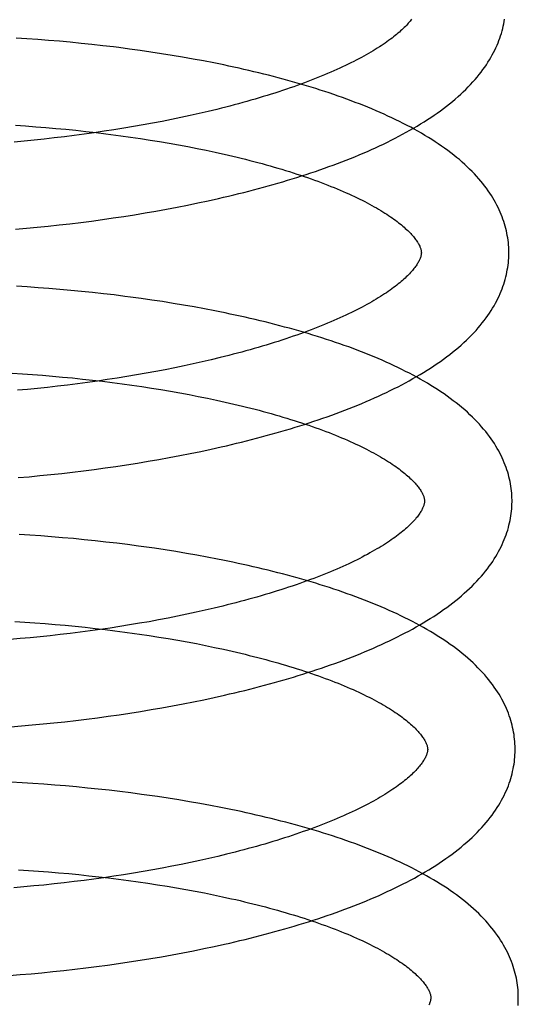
# Model space of a CAD drawing. Header units: inches. Extents: x 0 to 212, y 0 to 138.
# Tile 25 of 100: x 31.604 to 31.718, y 53.201 to 53.426. Entities that reach past the tile are written whole.
import ezdxf

# ---------------------------------------------------------------- set-up
doc = ezdxf.new("R2010")
doc.units = ezdxf.units.IN
doc.header["$LTSCALE"] = 11.6875
doc.header["$MEASUREMENT"] = 0
doc.linetypes.add('HIDDEN', pattern=[0.2, 0.1, -0.1])
doc.layers.add('DEFAULT_2', color=8, linetype='HIDDEN')

msp = doc.modelspace()

# ---------------------------------------------------------------- linework, layer by layer
at = {"layer": 'DEFAULT_2', "color": 8, "linetype": 'HIDDEN'}
for p, q in [((31.60596, 53.42138), (31.60349, 53.42154)), ((31.60843, 53.42121), (31.60596, 53.42138)), ((31.61091, 53.42102), (31.60843, 53.42121)), ((31.61339, 53.42081), (31.61091, 53.42102)), ((31.61586, 53.42058), (31.61339, 53.42081)), ((31.61834, 53.42034), (31.61586, 53.42058)), ((31.62081, 53.42008), (31.61834, 53.42034)), ((31.62328, 53.4198), (31.62081, 53.42008)), ((31.62943, 53.41904), (31.62698, 53.41936)), ((31.63188, 53.4187), (31.62943, 53.41904)), ((31.63431, 53.41835), (31.63188, 53.4187)), ((31.63674, 53.41798), (31.63431, 53.41835)), ((31.63915, 53.41759), (31.63674, 53.41798)), ((31.64155, 53.41718), (31.63915, 53.41759)), ((31.64393, 53.41676), (31.64155, 53.41718)), ((31.6463, 53.41632), (31.64393, 53.41676)), ((31.64325, 53.40382), (31.64115, 53.40337)), ((31.64533, 53.40429), (31.64325, 53.40382)), ((31.64738, 53.40476), (31.64533, 53.40429)), ((31.6494, 53.40525), (31.64738, 53.40476)), ((31.60335, 53.4016), (31.60565, 53.40145)), ((31.60565, 53.40145), (31.60796, 53.40128)), ((31.63251, 53.40168), (31.6303, 53.40129)), ((31.6347, 53.40208), (31.63251, 53.40168)), ((31.63687, 53.4025), (31.6347, 53.40208)), ((31.63902, 53.40293), (31.63687, 53.4025)), ((31.64115, 53.40337), (31.63902, 53.40293)), ((31.60796, 53.40128), (31.61026, 53.40109)), ((31.61026, 53.40109), (31.61257, 53.40089)), ((31.61257, 53.40089), (31.61487, 53.40068)), ((31.61679, 53.39927), (31.61451, 53.39899)), ((31.61487, 53.40068), (31.61717, 53.40045)), ((31.61907, 53.39957), (31.61679, 53.39927)), ((31.61717, 53.40045), (31.61946, 53.4002)), ((31.62134, 53.39989), (31.61907, 53.39957)), ((31.61946, 53.4002), (31.62175, 53.39994)), ((31.6236, 53.40022), (31.62134, 53.39989)), ((31.62585, 53.40056), (31.6236, 53.40022)), ((31.62516, 53.39952), (31.62741, 53.39922)), ((31.62808, 53.40092), (31.62585, 53.40056)), ((31.62741, 53.39922), (31.62966, 53.3989)), ((31.6303, 53.40129), (31.62808, 53.40092)), ((31.60535, 53.39799), (31.60306, 53.39778)), ((31.60764, 53.39822), (31.60535, 53.39799)), ((31.60993, 53.39846), (31.60764, 53.39822)), ((31.61222, 53.39872), (31.60993, 53.39846)), ((31.61451, 53.39899), (31.61222, 53.39872)), ((31.62966, 53.3989), (31.63189, 53.39858)), ((31.63189, 53.39858), (31.6341, 53.39823)), ((31.6341, 53.39823), (31.6363, 53.39788)), ((31.6363, 53.39788), (31.63847, 53.39751)), ((31.63847, 53.39751), (31.64063, 53.39712)), ((31.64063, 53.39712), (31.64276, 53.39672)), ((31.64276, 53.39672), (31.64486, 53.39631)), ((31.64486, 53.39631), (31.64694, 53.39589)), ((31.64268, 53.38335), (31.64505, 53.38384)), ((31.64505, 53.38384), (31.64741, 53.38435)), ((31.64741, 53.38435), (31.64975, 53.38487)), ((31.62813, 53.38077), (31.63058, 53.38115)), ((31.63058, 53.38115), (31.63302, 53.38156)), ((31.63302, 53.38156), (31.63546, 53.38198)), ((31.63546, 53.38198), (31.63788, 53.38242)), ((31.63788, 53.38242), (31.64028, 53.38288)), ((31.64028, 53.38288), (31.64268, 53.38335)), ((31.61329, 53.3788), (31.61577, 53.37908)), ((31.61577, 53.37908), (31.61825, 53.37939)), ((31.61825, 53.37939), (31.62073, 53.37971)), ((31.62073, 53.37971), (31.6232, 53.38004)), ((31.6232, 53.38004), (31.62567, 53.3804)), ((31.62567, 53.3804), (31.62813, 53.38077)), ((31.60338, 53.37783), (31.60585, 53.37805)), ((31.60585, 53.37805), (31.60833, 53.37828)), ((31.60833, 53.37828), (31.61081, 53.37853)), ((31.61081, 53.37853), (31.61329, 53.3788)), ((31.60604, 53.36464), (31.60356, 53.36479)), ((31.60852, 53.36446), (31.60604, 53.36464)), ((31.611, 53.36428), (31.60852, 53.36446)), ((31.61349, 53.36407), (31.611, 53.36428)), ((31.61598, 53.36385), (31.61349, 53.36407)), ((31.61846, 53.36361), (31.61598, 53.36385)), ((31.62095, 53.36335), (31.61846, 53.36361)), ((31.62343, 53.36308), (31.62095, 53.36335)), ((31.6259, 53.36279), (31.62343, 53.36308)), ((31.63206, 53.36199), (31.6296, 53.36232)), ((31.6345, 53.36163), (31.63206, 53.36199)), ((31.63694, 53.36127), (31.6345, 53.36163)), ((31.63936, 53.36088), (31.63694, 53.36127)), ((31.64177, 53.36048), (31.63936, 53.36088)), ((31.64417, 53.36005), (31.64177, 53.36048)), ((31.64655, 53.35962), (31.64417, 53.36005)), ((31.64605, 53.3475), (31.64397, 53.34703)), ((31.6481, 53.34797), (31.64605, 53.3475)), ((31.65013, 53.34846), (31.6481, 53.34797)), ((31.63542, 53.34529), (31.63323, 53.34489)), ((31.63759, 53.34571), (31.63542, 53.34529)), ((31.63974, 53.34613), (31.63759, 53.34571)), ((31.64187, 53.34658), (31.63974, 53.34613)), ((31.64397, 53.34703), (31.64187, 53.34658)), ((31.60262, 53.3449), (31.60491, 53.34476)), ((31.60491, 53.34476), (31.60721, 53.3446)), ((31.60721, 53.3446), (31.6095, 53.34442)), ((31.6095, 53.34442), (31.6118, 53.34423)), ((31.6118, 53.34423), (31.61409, 53.34403)), ((31.61409, 53.34403), (31.61638, 53.34381)), ((31.61638, 53.34381), (31.61867, 53.34357)), ((31.61867, 53.34357), (31.62095, 53.34332)), ((31.62206, 53.3431), (31.61979, 53.34278)), ((31.62095, 53.34332), (31.62322, 53.34306)), ((31.62432, 53.34343), (31.62206, 53.3431)), ((31.62322, 53.34306), (31.62548, 53.34278)), ((31.62657, 53.34377), (31.62432, 53.34343)), ((31.6288, 53.34413), (31.62657, 53.34377)), ((31.63103, 53.3445), (31.6288, 53.34413)), ((31.63323, 53.34489), (31.63103, 53.3445)), ((31.60607, 53.3412), (31.60378, 53.34099)), ((31.60836, 53.34143), (31.60607, 53.3412)), ((31.61065, 53.34167), (31.60836, 53.34143)), ((31.61294, 53.34192), (31.61065, 53.34167)), ((31.61523, 53.3422), (31.61294, 53.34192)), ((31.61751, 53.34248), (31.61523, 53.3422)), ((31.61979, 53.34278), (31.61751, 53.34248)), ((31.62548, 53.34278), (31.62773, 53.34248)), ((31.62773, 53.34248), (31.62997, 53.34217)), ((31.62997, 53.34217), (31.63219, 53.34185)), ((31.63219, 53.34185), (31.6344, 53.34151)), ((31.6344, 53.34151), (31.63659, 53.34116)), ((31.63659, 53.34116), (31.63876, 53.34079)), ((31.63876, 53.34079), (31.64091, 53.34041)), ((31.64091, 53.34041), (31.64303, 53.34002)), ((31.64303, 53.34002), (31.64513, 53.33961)), ((31.64513, 53.33961), (31.64721, 53.33919)), ((31.64568, 53.32703), (31.64805, 53.32754)), ((31.64805, 53.32754), (31.65039, 53.32806)), ((31.63365, 53.32475), (31.63608, 53.32517)), ((31.63608, 53.32517), (31.6385, 53.32561)), ((31.6385, 53.32561), (31.64091, 53.32607)), ((31.64091, 53.32607), (31.64331, 53.32654)), ((31.64331, 53.32654), (31.64568, 53.32703)), ((31.61886, 53.32258), (31.62134, 53.3229)), ((31.62134, 53.3229), (31.62381, 53.32324)), ((31.62381, 53.32324), (31.62628, 53.32359)), ((31.62628, 53.32359), (31.62875, 53.32396)), ((31.62875, 53.32396), (31.6312, 53.32435)), ((31.6312, 53.32435), (31.63365, 53.32475)), ((31.60398, 53.32103), (31.60645, 53.32124)), ((31.60645, 53.32124), (31.60893, 53.32148)), ((31.60893, 53.32148), (31.61141, 53.32173)), ((31.61141, 53.32173), (31.6139, 53.322)), ((31.6139, 53.322), (31.61638, 53.32228)), ((31.61638, 53.32228), (31.61886, 53.32258)), ((31.60663, 53.30785), (31.60415, 53.30801)), ((31.60911, 53.30768), (31.60663, 53.30785)), ((31.6116, 53.30749), (31.60911, 53.30768)), ((31.61409, 53.30729), (31.6116, 53.30749)), ((31.61658, 53.30707), (31.61409, 53.30729)), ((31.61907, 53.30683), (31.61658, 53.30707)), ((31.62155, 53.30657), (31.61907, 53.30683)), ((31.62403, 53.3063), (31.62155, 53.30657)), ((31.62651, 53.30601), (31.62403, 53.3063)), ((31.62898, 53.3057), (31.62651, 53.30601)), ((31.63512, 53.30486), (31.63267, 53.30521)), ((31.63756, 53.30449), (31.63512, 53.30486)), ((31.63999, 53.3041), (31.63756, 53.30449)), ((31.6424, 53.3037), (31.63999, 53.3041)), ((31.6448, 53.30328), (31.6424, 53.3037)), ((31.64718, 53.30284), (31.6448, 53.30328)), ((31.64874, 53.29116), (31.64669, 53.29068)), ((31.65076, 53.29165), (31.64874, 53.29116)), ((31.63823, 53.2889), (31.63606, 53.28848)), ((31.64038, 53.28933), (31.63823, 53.2889)), ((31.6425, 53.28977), (31.64038, 53.28933)), ((31.64461, 53.29022), (31.6425, 53.28977)), ((31.64669, 53.29068), (31.64461, 53.29022)), ((31.60322, 53.28812), (31.60551, 53.28797)), ((31.60551, 53.28797), (31.6078, 53.28781)), ((31.6078, 53.28781), (31.6101, 53.28764)), ((31.6101, 53.28764), (31.6124, 53.28745)), ((31.6124, 53.28745), (31.61469, 53.28725)), ((31.61469, 53.28725), (31.61698, 53.28703)), ((31.61698, 53.28703), (31.61927, 53.28679)), ((31.61927, 53.28679), (31.62155, 53.28654)), ((31.62496, 53.28662), (31.6227, 53.28629)), ((31.6272, 53.28697), (31.62496, 53.28662)), ((31.62944, 53.28733), (31.6272, 53.28697)), ((31.63166, 53.2877), (31.62944, 53.28733)), ((31.63387, 53.28808), (31.63166, 53.2877)), ((31.63606, 53.28848), (31.63387, 53.28808)), ((31.60671, 53.2844), (31.60442, 53.2842)), ((31.609, 53.28463), (31.60671, 53.2844)), ((31.61129, 53.28487), (31.609, 53.28463)), ((31.61358, 53.28512), (31.61129, 53.28487)), ((31.61587, 53.28539), (31.61358, 53.28512)), ((31.61815, 53.28568), (31.61587, 53.28539)), ((31.62043, 53.28598), (31.61815, 53.28568)), ((31.6227, 53.28629), (31.62043, 53.28598)), ((31.62155, 53.28654), (31.62382, 53.28628)), ((31.62382, 53.28628), (31.62608, 53.286)), ((31.62608, 53.286), (31.62833, 53.28571)), ((31.63168, 53.28524), (31.6339, 53.28491)), ((31.6339, 53.28491), (31.63609, 53.28456)), ((31.63609, 53.28456), (31.63827, 53.2842)), ((31.60442, 53.2842), (31.60214, 53.284)), ((31.63827, 53.2842), (31.64043, 53.28383)), ((31.64043, 53.28383), (31.64257, 53.28345)), ((31.64257, 53.28345), (31.64469, 53.28305)), ((31.64469, 53.28305), (31.64677, 53.28263)), ((31.64677, 53.28263), (31.64884, 53.28221)), ((31.64878, 53.27075), (31.65112, 53.27127)), ((31.63681, 53.26838), (31.63923, 53.26882)), ((31.63923, 53.26882), (31.64164, 53.26928)), ((31.64164, 53.26928), (31.64404, 53.26975)), ((31.64404, 53.26975), (31.64642, 53.27024)), ((31.64642, 53.27024), (31.64878, 53.27075)), ((31.62207, 53.26611), (31.62455, 53.26645)), ((31.62455, 53.26645), (31.62701, 53.2668)), ((31.62701, 53.2668), (31.62948, 53.26717)), ((31.62948, 53.26717), (31.63193, 53.26756)), ((31.63193, 53.26756), (31.63438, 53.26796)), ((31.63438, 53.26796), (31.63681, 53.26838)), ((31.60224, 53.26404), (31.60471, 53.26424)), ((31.60471, 53.26424), (31.60718, 53.26445)), ((31.60718, 53.26445), (31.60966, 53.26469)), ((31.60966, 53.26469), (31.61214, 53.26494)), ((31.61214, 53.26494), (31.61463, 53.26521)), ((31.61463, 53.26521), (31.61711, 53.26549)), ((31.61711, 53.26549), (31.61959, 53.26579)), ((31.61959, 53.26579), (31.62207, 53.26611)), ((31.60486, 53.25122), (31.60239, 53.25135)), ((31.60734, 53.25106), (31.60486, 53.25122)), ((31.60982, 53.25089), (31.60734, 53.25106)), ((31.61231, 53.2507), (31.60982, 53.25089)), ((31.6148, 53.2505), (31.61231, 53.2507)), ((31.61729, 53.25028), (31.6148, 53.2505)), ((31.61977, 53.25004), (31.61729, 53.25028)), ((31.62226, 53.24978), (31.61977, 53.25004)), ((31.62474, 53.24951), (31.62226, 53.24978)), ((31.62722, 53.24922), (31.62474, 53.24951)), ((31.62969, 53.24891), (31.62722, 53.24922)), ((31.63215, 53.24859), (31.62969, 53.24891)), ((31.63827, 53.2477), (31.63583, 53.24807)), ((31.6407, 53.24731), (31.63827, 53.2477)), ((31.64311, 53.24691), (31.6407, 53.24731)), ((31.64551, 53.24649), (31.64311, 53.24691)), ((31.64789, 53.24605), (31.64551, 53.24649)), ((31.6516, 53.23489), (31.64958, 53.2344)), ((31.64123, 53.23256), (31.63908, 53.23213)), ((31.64335, 53.233), (31.64123, 53.23256)), ((31.64546, 53.23346), (31.64335, 53.233)), ((31.64753, 53.23392), (31.64546, 53.23346)), ((31.64958, 53.2344), (31.64753, 53.23392)), ((31.60403, 53.23132), (31.60632, 53.23118)), ((31.60632, 53.23118), (31.60861, 53.23102)), ((31.60861, 53.23102), (31.61091, 53.23084)), ((31.61091, 53.23084), (31.61321, 53.23065)), ((31.61321, 53.23065), (31.6155, 53.23045)), ((31.6155, 53.23045), (31.61779, 53.23023)), ((31.63029, 53.23056), (31.62806, 53.2302)), ((31.63252, 53.23093), (31.63029, 53.23056)), ((31.63472, 53.23132), (31.63252, 53.23093)), ((31.63691, 53.23172), (31.63472, 53.23132)), ((31.63908, 53.23213), (31.63691, 53.23172)), ((31.61215, 53.22809), (31.60986, 53.22785)), ((31.61444, 53.22835), (31.61215, 53.22809)), ((31.61673, 53.22862), (31.61444, 53.22835)), ((31.61901, 53.22891), (31.61673, 53.22862)), ((31.61779, 53.23023), (31.62008, 53.22999)), ((31.62128, 53.22921), (31.61901, 53.22891)), ((31.62008, 53.22999), (31.62236, 53.22974)), ((31.62355, 53.22952), (31.62128, 53.22921)), ((31.62236, 53.22974), (31.62463, 53.22948)), ((31.62581, 53.22985), (31.62355, 53.22952)), ((31.62463, 53.22948), (31.62689, 53.2292)), ((31.62806, 53.2302), (31.62581, 53.22985)), ((31.62689, 53.2292), (31.62914, 53.2289)), ((31.62914, 53.2289), (31.63138, 53.22859)), ((31.63138, 53.22859), (31.63361, 53.22827)), ((31.63361, 53.22827), (31.63581, 53.22793)), ((31.60528, 53.22742), (31.603, 53.22722)), ((31.60757, 53.22763), (31.60528, 53.22742)), ((31.60986, 53.22785), (31.60757, 53.22763)), ((31.63581, 53.22793), (31.638, 53.22758)), ((31.638, 53.22758), (31.64017, 53.22721)), ((31.64017, 53.22721), (31.64232, 53.22683)), ((31.64232, 53.22683), (31.64445, 53.22644)), ((31.64445, 53.22644), (31.64655, 53.22603)), ((31.64655, 53.22603), (31.64863, 53.22561)), ((31.63917, 53.21189), (31.6416, 53.21234)), ((31.6416, 53.21234), (31.64401, 53.21281)), ((31.64401, 53.21281), (31.64641, 53.2133)), ((31.64641, 53.2133), (31.64879, 53.2138)), ((31.64879, 53.2138), (31.65115, 53.21432)), ((31.62686, 53.20988), (31.62934, 53.21025)), ((31.62934, 53.21025), (31.63181, 53.21063)), ((31.63181, 53.21063), (31.63428, 53.21103)), ((31.63428, 53.21103), (31.63673, 53.21145)), ((31.63673, 53.21145), (31.63917, 53.21189)), ((31.60691, 53.20757), (31.6094, 53.2078)), ((31.6094, 53.2078), (31.6119, 53.20805)), ((31.6119, 53.20805), (31.61439, 53.20831)), ((31.61439, 53.20831), (31.61689, 53.20859)), ((31.61689, 53.20859), (31.61939, 53.20889)), ((31.61939, 53.20889), (31.62188, 53.2092)), ((31.62188, 53.2092), (31.62438, 53.20953)), ((31.62438, 53.20953), (31.62686, 53.20988)), ((31.60194, 53.20717), (31.60442, 53.20736)), ((31.60442, 53.20736), (31.60691, 53.20757))]:
    msp.add_line(p, q, dxfattribs=at)
for points in [[(31.69389, 53.42584), (31.69372, 53.42562), (31.69354, 53.4254), (31.69335, 53.42517), (31.69314, 53.42494), (31.69293, 53.4247), (31.6927, 53.42446), (31.69247, 53.42421), (31.69222, 53.42396), (31.69195, 53.4237), (31.69168, 53.42344), (31.69139, 53.42318), (31.6911, 53.42292), (31.69078, 53.42265), (31.69046, 53.42238), (31.69013, 53.4221), (31.68978, 53.42182), (31.68942, 53.42154), (31.68904, 53.42126), (31.68865, 53.42098), (31.68825, 53.42069), (31.68784, 53.4204), (31.68741, 53.4201), (31.68697, 53.41981), (31.68652, 53.41951), (31.68605, 53.41922), (31.68557, 53.41892), (31.68508, 53.41862), (31.68457, 53.41832), (31.68405, 53.41801), (31.68352, 53.41771), (31.68297, 53.4174), (31.68241, 53.4171), (31.68184, 53.41679), (31.68125, 53.41648), (31.68066, 53.41618), (31.68004, 53.41587), (31.67942, 53.41556), (31.67878, 53.41525), (31.67813, 53.41495), (31.67747, 53.41464), (31.6768, 53.41433), (31.67611, 53.41403), (31.67541, 53.41372), (31.6747, 53.41342), (31.67398, 53.41311), (31.67324, 53.41281), (31.67249, 53.41251), (31.67173, 53.4122), (31.67096, 53.4119), (31.67018, 53.4116), (31.66939, 53.41131), (31.66858, 53.41101), (31.66777, 53.41072), (31.66694, 53.41042), (31.66611, 53.41013), (31.66526, 53.40984), (31.6644, 53.40955), (31.66353, 53.40927), (31.66265, 53.40898), (31.66177, 53.4087), (31.66087, 53.40842), (31.65996, 53.40815), (31.65904, 53.40787), (31.65812, 53.4076), (31.65718, 53.40733), (31.65624, 53.40706), (31.65529, 53.40679), (31.65433, 53.40653), (31.65336, 53.40627), (31.65238, 53.40601), (31.6514, 53.40576), (31.6504, 53.4055), (31.6494, 53.40525)], [(31.64975, 53.38487), (31.65092, 53.38514), (31.65207, 53.38541), (31.65323, 53.38569), (31.65437, 53.38597), (31.65552, 53.38626), (31.65665, 53.38655), (31.65778, 53.38684), (31.65891, 53.38714), (31.66003, 53.38744), (31.66114, 53.38775), (31.66224, 53.38806), (31.66334, 53.38838), (31.66444, 53.3887), (31.66552, 53.38902), (31.6666, 53.38935), (31.66767, 53.38968), (31.66874, 53.39002), (31.6698, 53.39036), (31.67085, 53.39071), (31.67189, 53.39106), (31.67293, 53.39141), (31.67395, 53.39177), (31.67497, 53.39214), (31.67598, 53.39251), (31.67699, 53.39288), (31.67798, 53.39326), (31.67897, 53.39364), (31.67995, 53.39403), (31.68092, 53.39442), (31.68188, 53.39482), (31.68283, 53.39523), (31.68378, 53.39563), (31.68471, 53.39605), (31.68564, 53.39646), (31.68655, 53.39689), (31.68746, 53.39732), (31.68835, 53.39775), (31.68924, 53.39819), (31.69012, 53.39863), (31.69098, 53.39908), (31.69184, 53.39954), (31.69268, 53.4), (31.69352, 53.40047), (31.69434, 53.40094), (31.69515, 53.40142), (31.69595, 53.4019), (31.69674, 53.40239), (31.69752, 53.40289), (31.69828, 53.40339), (31.69904, 53.4039), (31.69977, 53.40441), (31.7005, 53.40493), (31.70121, 53.40546), (31.7019, 53.40599), (31.70258, 53.40652), (31.70324, 53.40706), (31.70389, 53.40761), (31.70451, 53.40816), (31.70513, 53.40871), (31.70572, 53.40926), (31.7063, 53.40982), (31.70685, 53.41038), (31.70739, 53.41095), (31.70791, 53.41151), (31.70841, 53.41207), (31.70889, 53.41264), (31.70935, 53.4132), (31.70979, 53.41377), (31.71021, 53.41433), (31.71061, 53.4149), (31.711, 53.41546), (31.71136, 53.41602), (31.71171, 53.41658), (31.71204, 53.41714), (31.71235, 53.41769), (31.71264, 53.41825), (31.71292, 53.4188), (31.71318, 53.41935), (31.71343, 53.4199), (31.71366, 53.42045), (31.71387, 53.421), (31.71407, 53.42154), (31.71425, 53.42209), (31.71442, 53.42263), (31.71458, 53.42317), (31.71472, 53.42371), (31.71485, 53.42425), (31.71496, 53.42479), (31.71507, 53.42533), (31.71515, 53.42587)], [(31.62698, 53.41936), (31.62575, 53.41951), (31.62328, 53.4198)], [(31.71613, 53.37274), (31.71612, 53.37319), (31.71609, 53.37372), (31.71606, 53.37425), (31.71601, 53.37479), (31.71594, 53.37532), (31.71587, 53.37585), (31.71578, 53.37639), (31.71568, 53.37692), (31.71557, 53.37745), (31.71544, 53.37799), (31.7153, 53.37852), (31.71514, 53.37906), (31.71498, 53.37959), (31.71479, 53.38013), (31.7146, 53.38066), (31.71439, 53.3812), (31.71416, 53.38174), (31.71392, 53.38228), (31.71366, 53.38282), (31.71339, 53.38336), (31.7131, 53.38391), (31.71279, 53.38445), (31.71247, 53.385), (31.71213, 53.38555), (31.71177, 53.38609), (31.7114, 53.38664), (31.711, 53.38719), (31.71059, 53.38774), (31.71016, 53.38829), (31.70971, 53.38884), (31.70924, 53.38939), (31.70875, 53.38994), (31.70825, 53.39049), (31.70772, 53.39104), (31.70717, 53.39158), (31.70661, 53.39212), (31.70603, 53.39266), (31.70543, 53.3932), (31.70481, 53.39374), (31.70417, 53.39427), (31.70352, 53.39479), (31.70285, 53.39532), (31.70216, 53.39583), (31.70145, 53.39635), (31.70074, 53.39685), (31.7, 53.39735), (31.69926, 53.39785), (31.6985, 53.39834), (31.69773, 53.39882), (31.69694, 53.3993), (31.69615, 53.39977), (31.69534, 53.40023), (31.69452, 53.40069), (31.69369, 53.40114), (31.69285, 53.40158), (31.692, 53.40202), (31.69114, 53.40246), (31.69027, 53.40288), (31.68939, 53.4033), (31.6885, 53.40372), (31.6876, 53.40413), (31.68669, 53.40454), (31.68577, 53.40494), (31.68484, 53.40533), (31.6839, 53.40572), (31.68295, 53.4061), (31.68199, 53.40648), (31.68103, 53.40685), (31.68006, 53.40722), (31.67907, 53.40759), (31.67808, 53.40794), (31.67708, 53.4083), (31.67608, 53.40865), (31.67506, 53.40899), (31.67404, 53.40933), (31.67301, 53.40966), (31.67198, 53.40999), (31.67093, 53.41032), (31.66988, 53.41064), (31.66882, 53.41095), (31.66775, 53.41126), (31.66668, 53.41157), (31.6656, 53.41187), (31.66451, 53.41217), (31.66342, 53.41246), (31.66232, 53.41275), (31.66121, 53.41303), (31.66009, 53.41331), (31.65898, 53.41359), (31.65785, 53.41386), (31.65672, 53.41412), (31.65558, 53.41438), (31.65444, 53.41464), (31.65329, 53.41489), (31.65214, 53.41514), (31.65098, 53.41539), (31.64982, 53.41563), (31.64865, 53.41586), (31.6463, 53.41632)], [(31.62175, 53.39994), (31.62402, 53.39966), (31.62516, 53.39952)], [(31.64694, 53.39589), (31.64899, 53.39545), (31.65001, 53.39523), (31.65101, 53.395), (31.65201, 53.39477), (31.653, 53.39454), (31.65399, 53.3943), (31.65496, 53.39406), (31.65593, 53.39382), (31.65689, 53.39358), (31.65784, 53.39333), (31.65878, 53.39308), (31.65971, 53.39283), (31.66063, 53.39258), (31.66155, 53.39232), (31.66245, 53.39206), (31.66334, 53.3918), (31.66423, 53.39154), (31.6651, 53.39127), (31.66596, 53.391), (31.66681, 53.39073), (31.66766, 53.39046), (31.66849, 53.39019), (31.66931, 53.38991), (31.67012, 53.38963), (31.67091, 53.38935), (31.6717, 53.38907), (31.67247, 53.38879), (31.67324, 53.3885), (31.67399, 53.38822), (31.67473, 53.38793), (31.67545, 53.38764), (31.67617, 53.38736), (31.67687, 53.38707), (31.67756, 53.38678), (31.67824, 53.38649), (31.6789, 53.38619), (31.67955, 53.3859), (31.68019, 53.38561), (31.68082, 53.38532), (31.68143, 53.38502), (31.68203, 53.38473), (31.68262, 53.38444), (31.6832, 53.38414), (31.68376, 53.38385), (31.6843, 53.38356), (31.68484, 53.38327), (31.68536, 53.38298), (31.68587, 53.38269), (31.68636, 53.3824), (31.68684, 53.38211), (31.68731, 53.38182), (31.68776, 53.38154), (31.68821, 53.38125), (31.68863, 53.38097), (31.68905, 53.38069), (31.68945, 53.38042), (31.68983, 53.38014), (31.69021, 53.37987), (31.69057, 53.3796), (31.69091, 53.37933), (31.69125, 53.37906), (31.69157, 53.3788), (31.69188, 53.37854), (31.69218, 53.37829), (31.69246, 53.37803), (31.69274, 53.37778), (31.693, 53.37754), (31.69324, 53.37729), (31.69348, 53.37706), (31.6937, 53.37682), (31.69391, 53.37659), (31.69411, 53.37637), (31.6943, 53.37615), (31.69448, 53.37593), (31.69465, 53.37571), (31.69481, 53.37551), (31.69496, 53.3753), (31.6951, 53.3751), (31.69523, 53.37491), (31.69534, 53.37472), (31.69546, 53.37453), (31.69556, 53.37434), (31.69565, 53.37416), (31.69574, 53.37399), (31.69581, 53.37382), (31.69588, 53.37366), (31.69593, 53.3735), (31.69598, 53.37335), (31.69602, 53.37321), (31.69606, 53.37308), (31.69608, 53.37295), (31.6961, 53.37283), (31.69612, 53.37271), (31.69612, 53.37259), (31.69613, 53.37248)], [(31.69613, 53.37249), (31.69613, 53.37238), (31.69612, 53.37227), (31.69611, 53.37215), (31.69609, 53.37203), (31.69607, 53.3719), (31.69604, 53.37177), (31.69601, 53.37163), (31.69597, 53.37149), (31.69592, 53.37133), (31.69586, 53.37117), (31.69579, 53.37101), (31.69571, 53.37083), (31.69563, 53.37065), (31.69553, 53.37047), (31.69543, 53.37028), (31.69531, 53.37008), (31.69519, 53.36989), (31.69506, 53.36968), (31.69492, 53.36948), (31.69477, 53.36927), (31.69461, 53.36905), (31.69444, 53.36883), (31.69426, 53.36861), (31.69407, 53.36838), (31.69386, 53.36815), (31.69365, 53.36791), (31.69342, 53.36766), (31.69319, 53.36742), (31.69294, 53.36717), (31.69267, 53.36691), (31.6924, 53.36665), (31.69212, 53.36639), (31.69182, 53.36613), (31.69151, 53.36586), (31.69118, 53.36559), (31.69085, 53.36531), (31.6905, 53.36504), (31.69014, 53.36475), (31.68976, 53.36447), (31.68937, 53.36418), (31.68897, 53.3639), (31.68856, 53.36361), (31.68813, 53.36331), (31.68769, 53.36302), (31.68724, 53.36272), (31.68677, 53.36243), (31.68629, 53.36213), (31.6858, 53.36183), (31.68529, 53.36152), (31.68477, 53.36122), (31.68424, 53.36092), (31.68369, 53.36061), (31.68313, 53.36031), (31.68256, 53.36), (31.68197, 53.35969), (31.68138, 53.35938), (31.68076, 53.35908), (31.68014, 53.35877), (31.6795, 53.35846), (31.67885, 53.35816), (31.67819, 53.35785), (31.67752, 53.35754), (31.67683, 53.35724), (31.67613, 53.35693), (31.67542, 53.35663), (31.6747, 53.35632), (31.67396, 53.35602), (31.67322, 53.35572), (31.67246, 53.35541), (31.67169, 53.35511), (31.6709, 53.35481), (31.67011, 53.35452), (31.66931, 53.35422), (31.66849, 53.35393), (31.66766, 53.35363), (31.66683, 53.35334), (31.66598, 53.35305), (31.66512, 53.35276), (31.66425, 53.35248), (31.66338, 53.35219), (31.66249, 53.35191), (31.66159, 53.35163), (31.66068, 53.35135), (31.65977, 53.35108), (31.65884, 53.35081), (31.65791, 53.35054), (31.65696, 53.35027), (31.65601, 53.35), (31.65505, 53.34974), (31.65408, 53.34948), (31.65311, 53.34922), (31.65212, 53.34897), (31.65113, 53.34871), (31.65013, 53.34846)], [(31.65039, 53.32806), (31.65155, 53.32833), (31.65271, 53.3286), (31.65387, 53.32888), (31.65502, 53.32916), (31.65616, 53.32945), (31.6573, 53.32974), (31.65843, 53.33003), (31.65955, 53.33033), (31.66067, 53.33063), (31.66179, 53.33094), (31.6629, 53.33125), (31.664, 53.33156), (31.66509, 53.33188), (31.66618, 53.33221), (31.66726, 53.33254), (31.66833, 53.33287), (31.6694, 53.33321), (31.67046, 53.33355), (31.67151, 53.3339), (31.67255, 53.33425), (31.67359, 53.3346), (31.67462, 53.33496), (31.67564, 53.33533), (31.67665, 53.3357), (31.67765, 53.33607), (31.67865, 53.33645), (31.67964, 53.33683), (31.68062, 53.33722), (31.68159, 53.33761), (31.68255, 53.33801), (31.68351, 53.33841), (31.68445, 53.33882), (31.68539, 53.33924), (31.68631, 53.33965), (31.68723, 53.34008), (31.68814, 53.3405), (31.68903, 53.34094), (31.68992, 53.34138), (31.6908, 53.34182), (31.69167, 53.34227), (31.69252, 53.34273), (31.69337, 53.34319), (31.69421, 53.34366), (31.69503, 53.34413), (31.69584, 53.34461), (31.69664, 53.34509), (31.69743, 53.34558), (31.69821, 53.34608), (31.69898, 53.34658), (31.69973, 53.34709), (31.70047, 53.34761), (31.70119, 53.34812), (31.7019, 53.34865), (31.7026, 53.34918), (31.70328, 53.34972), (31.70394, 53.35025), (31.70459, 53.3508), (31.70522, 53.35135), (31.70583, 53.3519), (31.70642, 53.35246), (31.707, 53.35302), (31.70756, 53.35358), (31.7081, 53.35414), (31.70862, 53.3547), (31.70912, 53.35527), (31.7096, 53.35584), (31.71006, 53.3564), (31.7105, 53.35697), (31.71092, 53.35753), (31.71133, 53.35809), (31.71171, 53.35866), (31.71208, 53.35922), (31.71242, 53.35978), (31.71275, 53.36034), (31.71307, 53.36089), (31.71336, 53.36145), (31.71364, 53.362), (31.7139, 53.36255), (31.71414, 53.3631), (31.71437, 53.36365), (31.71459, 53.3642), (31.71479, 53.36474), (31.71497, 53.36529), (31.71514, 53.36583), (31.7153, 53.36637), (31.71544, 53.36692), (31.71557, 53.36746), (31.71568, 53.368), (31.71578, 53.36854), (31.71587, 53.36907), (31.71595, 53.36961), (31.71601, 53.37015), (31.71606, 53.37069), (31.71609, 53.37122), (31.71612, 53.37176), (31.71613, 53.37229), (31.71613, 53.37274)], [(31.6296, 53.36232), (31.62837, 53.36248), (31.6259, 53.36279)], [(31.71685, 53.31595), (31.71684, 53.3164), (31.71681, 53.31693), (31.71678, 53.31747), (31.71673, 53.318), (31.71666, 53.31854), (31.71659, 53.31907), (31.7165, 53.31961), (31.7164, 53.32014), (31.71628, 53.32068), (31.71615, 53.32122), (31.71601, 53.32175), (31.71586, 53.32229), (31.71569, 53.32283), (31.7155, 53.32337), (31.71531, 53.3239), (31.71509, 53.32444), (31.71486, 53.32499), (31.71462, 53.32553), (31.71436, 53.32607), (31.71409, 53.32661), (31.7138, 53.32716), (31.71349, 53.32771), (31.71316, 53.32825), (31.71282, 53.3288), (31.71246, 53.32935), (31.71208, 53.32991), (31.71168, 53.33046), (31.71126, 53.33101), (31.71083, 53.33157), (31.71037, 53.33212), (31.7099, 53.33267), (31.70941, 53.33322), (31.70889, 53.33378), (31.70836, 53.33433), (31.70781, 53.33488), (31.70724, 53.33542), (31.70665, 53.33597), (31.70604, 53.33651), (31.70541, 53.33704), (31.70477, 53.33757), (31.70411, 53.3381), (31.70343, 53.33862), (31.70274, 53.33914), (31.70204, 53.33965), (31.70131, 53.34016), (31.70058, 53.34066), (31.69983, 53.34116), (31.69906, 53.34165), (31.69829, 53.34213), (31.6975, 53.3426), (31.6967, 53.34307), (31.69588, 53.34354), (31.69506, 53.344), (31.69422, 53.34445), (31.69338, 53.34489), (31.69252, 53.34533), (31.69166, 53.34577), (31.69078, 53.34619), (31.68989, 53.34662), (31.68899, 53.34703), (31.68809, 53.34744), (31.68717, 53.34785), (31.68624, 53.34825), (31.68531, 53.34864), (31.68436, 53.34903), (31.68341, 53.34942), (31.68245, 53.34979), (31.68148, 53.35017), (31.6805, 53.35053), (31.67951, 53.3509), (31.67851, 53.35126), (31.67751, 53.35161), (31.6765, 53.35196), (31.67548, 53.3523), (31.67445, 53.35264), (31.67341, 53.35297), (31.67237, 53.3533), (31.67132, 53.35363), (31.67026, 53.35395), (31.66919, 53.35426), (31.66812, 53.35457), (31.66704, 53.35488), (31.66595, 53.35518), (31.66486, 53.35547), (31.66376, 53.35577), (31.66265, 53.35605), (31.66154, 53.35634), (31.66042, 53.35662), (31.65929, 53.35689), (31.65816, 53.35716), (31.65702, 53.35743), (31.65588, 53.35769), (31.65473, 53.35794), (31.65358, 53.3582), (31.65242, 53.35844), (31.65125, 53.35869), (31.65009, 53.35893), (31.64891, 53.35916), (31.64655, 53.35962)], [(31.64721, 53.33919), (31.64926, 53.33876), (31.65027, 53.33854), (31.65128, 53.33831), (31.65228, 53.33808), (31.65327, 53.33785), (31.65425, 53.33762), (31.65522, 53.33739), (31.65619, 53.33715), (31.65715, 53.33691), (31.6581, 53.33666), (31.65904, 53.33642), (31.65997, 53.33617), (31.66089, 53.33591), (31.66181, 53.33566), (31.66271, 53.3354), (31.66361, 53.33514), (31.66449, 53.33488), (31.66536, 53.33462), (31.66623, 53.33435), (31.66708, 53.33408), (31.66793, 53.33381), (31.66876, 53.33354), (31.66958, 53.33327), (31.67039, 53.33299), (31.67119, 53.33272), (31.67198, 53.33244), (31.67276, 53.33216), (31.67353, 53.33187), (31.67428, 53.33159), (31.67502, 53.33131), (31.67575, 53.33102), (31.67647, 53.33073), (31.67718, 53.33045), (31.67787, 53.33016), (31.67855, 53.32987), (31.67922, 53.32958), (31.67988, 53.32929), (31.68052, 53.329), (31.68115, 53.3287), (31.68177, 53.32841), (31.68238, 53.32812), (31.68297, 53.32783), (31.68355, 53.32754), (31.68412, 53.32725), (31.68468, 53.32695), (31.68522, 53.32666), (31.68574, 53.32637), (31.68626, 53.32609), (31.68676, 53.3258), (31.68724, 53.32551), (31.68772, 53.32523), (31.68818, 53.32494), (31.68862, 53.32466), (31.68906, 53.32438), (31.68948, 53.3241), (31.68989, 53.32382), (31.69028, 53.32354), (31.69067, 53.32327), (31.69103, 53.323), (31.69139, 53.32273), (31.69173, 53.32246), (31.69206, 53.3222), (31.69238, 53.32194), (31.69268, 53.32168), (31.69297, 53.32143), (31.69325, 53.32118), (31.69352, 53.32093), (31.69378, 53.32069), (31.69402, 53.32044), (31.69425, 53.32021), (31.69447, 53.31997), (31.69468, 53.31975), (31.69488, 53.31952), (31.69507, 53.3193), (31.69524, 53.31909), (31.69541, 53.31888), (31.69556, 53.31867), (31.69571, 53.31847), (31.69585, 53.31827), (31.69597, 53.31807), (31.69609, 53.31788), (31.6962, 53.3177), (31.6963, 53.31751), (31.69639, 53.31734), (31.69647, 53.31716), (31.69654, 53.317), (31.69661, 53.31684), (31.69666, 53.31669), (31.69671, 53.31655), (31.69675, 53.31641), (31.69678, 53.31628), (31.6968, 53.31615), (31.69682, 53.31603), (31.69684, 53.31591), (31.69684, 53.3158), (31.69685, 53.31569)], [(31.65112, 53.27127), (31.65229, 53.27154), (31.65345, 53.27181), (31.6546, 53.27209), (31.65575, 53.27237), (31.65689, 53.27266), (31.65803, 53.27295), (31.65916, 53.27324), (31.66029, 53.27354), (31.66141, 53.27384), (31.66252, 53.27415), (31.66363, 53.27446), (31.66473, 53.27478), (31.66582, 53.2751), (31.66691, 53.27542), (31.66799, 53.27575), (31.66906, 53.27608), (31.67013, 53.27642), (31.67119, 53.27676), (31.67224, 53.27711), (31.67328, 53.27746), (31.67432, 53.27782), (31.67535, 53.27818), (31.67637, 53.27854), (31.67738, 53.27891), (31.67839, 53.27928), (31.67938, 53.27966), (31.68037, 53.28005), (31.68135, 53.28043), (31.68232, 53.28083), (31.68328, 53.28123), (31.68424, 53.28163), (31.68518, 53.28204), (31.68612, 53.28245), (31.68704, 53.28287), (31.68796, 53.28329), (31.68887, 53.28372), (31.68977, 53.28415), (31.69065, 53.28459), (31.69153, 53.28504), (31.6924, 53.28549), (31.69325, 53.28594), (31.6941, 53.2864), (31.69494, 53.28687), (31.69576, 53.28734), (31.69657, 53.28782), (31.69738, 53.28831), (31.69817, 53.2888), (31.69895, 53.2893), (31.69971, 53.2898), (31.70047, 53.29031), (31.70121, 53.29083), (31.70193, 53.29135), (31.70264, 53.29187), (31.70333, 53.2924), (31.70401, 53.29294), (31.70467, 53.29348), (31.70532, 53.29402), (31.70595, 53.29457), (31.70656, 53.29512), (31.70716, 53.29568), (31.70773, 53.29623), (31.70829, 53.29679), (31.70883, 53.29736), (31.70934, 53.29792), (31.70984, 53.29848), (31.71032, 53.29905), (31.71078, 53.29961), (31.71122, 53.30018), (31.71165, 53.30074), (31.71205, 53.30131), (31.71243, 53.30187), (31.7128, 53.30243), (31.71314, 53.30299), (31.71347, 53.30355), (31.71379, 53.3041), (31.71408, 53.30466), (31.71436, 53.30521), (31.71462, 53.30576), (31.71486, 53.30631), (31.71509, 53.30686), (31.71531, 53.30741), (31.71551, 53.30795), (31.71569, 53.3085), (31.71586, 53.30904), (31.71602, 53.30958), (31.71616, 53.31012), (31.71629, 53.31066), (31.7164, 53.3112), (31.71651, 53.31174), (31.71659, 53.31228), (31.71667, 53.31282), (31.71673, 53.31336), (31.71678, 53.31389), (31.71681, 53.31443), (31.71684, 53.31497), (31.71685, 53.3155), (31.71685, 53.31595)], [(31.69685, 53.31569), (31.69685, 53.31559), (31.69684, 53.31547), (31.69683, 53.31535), (31.69681, 53.31523), (31.69679, 53.3151), (31.69676, 53.31497), (31.69672, 53.31482), (31.69668, 53.31468), (31.69663, 53.31452), (31.69657, 53.31436), (31.6965, 53.31419), (31.69642, 53.31401), (31.69633, 53.31383), (31.69623, 53.31364), (31.69613, 53.31346), (31.69602, 53.31326), (31.69589, 53.31307), (31.69576, 53.31286), (31.69562, 53.31266), (31.69547, 53.31245), (31.69531, 53.31223), (31.69514, 53.31201), (31.69495, 53.31179), (31.69476, 53.31156), (31.69456, 53.31132), (31.69434, 53.31109), (31.69412, 53.31084), (31.69388, 53.3106), (31.69363, 53.31035), (31.69336, 53.31009), (31.69309, 53.30983), (31.6928, 53.30957), (31.6925, 53.3093), (31.69219, 53.30904), (31.69187, 53.30877), (31.69153, 53.30849), (31.69118, 53.30821), (31.69082, 53.30793), (31.69044, 53.30765), (31.69005, 53.30736), (31.68965, 53.30707), (31.68923, 53.30678), (31.68881, 53.30649), (31.68836, 53.3062), (31.68791, 53.3059), (31.68744, 53.3056), (31.68696, 53.3053), (31.68647, 53.305), (31.68596, 53.3047), (31.68544, 53.3044), (31.6849, 53.30409), (31.68436, 53.30379), (31.6838, 53.30348), (31.68322, 53.30318), (31.68263, 53.30287), (31.68203, 53.30256), (31.68142, 53.30225), (31.6808, 53.30195), (31.68016, 53.30164), (31.67951, 53.30133), (31.67884, 53.30103), (31.67817, 53.30072), (31.67748, 53.30041), (31.67678, 53.30011), (31.67607, 53.2998), (31.67535, 53.2995), (31.67461, 53.2992), (31.67386, 53.29889), (31.6731, 53.29859), (31.67233, 53.29829), (31.67155, 53.29799), (31.67075, 53.2977), (31.66995, 53.2974), (31.66913, 53.29711), (31.66831, 53.29681), (31.66747, 53.29652), (31.66662, 53.29623), (31.66576, 53.29595), (31.66489, 53.29566), (31.66402, 53.29538), (31.66313, 53.2951), (31.66223, 53.29482), (31.66132, 53.29454), (31.66041, 53.29426), (31.65948, 53.29399), (31.65854, 53.29372), (31.6576, 53.29345), (31.65665, 53.29319), (31.65569, 53.29293), (31.65472, 53.29267), (31.65374, 53.29241), (31.65275, 53.29215), (31.65176, 53.2919), (31.65076, 53.29165)], [(31.63267, 53.30521), (31.63145, 53.30538), (31.62898, 53.3057)], [(31.71757, 53.25916), (31.71756, 53.25961), (31.71753, 53.26014), (31.7175, 53.26068), (31.71745, 53.26121), (31.71738, 53.26175), (31.71731, 53.26229), (31.71722, 53.26282), (31.71712, 53.26336), (31.717, 53.26389), (31.71687, 53.26443), (31.71673, 53.26497), (31.71658, 53.2655), (31.71641, 53.26604), (31.71622, 53.26658), (31.71602, 53.26712), (31.71581, 53.26766), (31.71558, 53.2682), (31.71534, 53.26874), (31.71508, 53.26929), (31.7148, 53.26983), (31.71451, 53.27038), (31.7142, 53.27093), (31.71388, 53.27147), (31.71353, 53.27202), (31.71317, 53.27258), (31.71279, 53.27313), (31.71239, 53.27368), (31.71197, 53.27424), (31.71154, 53.27479), (31.71108, 53.27534), (31.71061, 53.2759), (31.71011, 53.27645), (31.7096, 53.277), (31.70906, 53.27755), (31.70851, 53.2781), (31.70794, 53.27865), (31.70735, 53.27919), (31.70674, 53.27973), (31.70611, 53.28027), (31.70547, 53.2808), (31.70481, 53.28133), (31.70413, 53.28185), (31.70344, 53.28237), (31.70273, 53.28288), (31.70201, 53.28339), (31.70127, 53.28389), (31.70052, 53.28438), (31.69976, 53.28487), (31.69898, 53.28535), (31.69819, 53.28583), (31.69739, 53.2863), (31.69658, 53.28676), (31.69575, 53.28722), (31.69492, 53.28767), (31.69407, 53.28812), (31.69321, 53.28856), (31.69235, 53.28899), (31.69147, 53.28942), (31.69058, 53.28984), (31.68968, 53.29026), (31.68877, 53.29067), (31.68785, 53.29107), (31.68693, 53.29147), (31.68599, 53.29187), (31.68504, 53.29226), (31.68409, 53.29264), (31.68313, 53.29302), (31.68215, 53.29339), (31.68117, 53.29376), (31.68018, 53.29412), (31.67919, 53.29448), (31.67818, 53.29483), (31.67717, 53.29518), (31.67615, 53.29553), (31.67512, 53.29586), (31.67408, 53.2962), (31.67303, 53.29653), (31.67198, 53.29685), (31.67092, 53.29717), (31.66985, 53.29749), (31.66878, 53.2978), (31.6677, 53.2981), (31.66661, 53.2984), (31.66552, 53.2987), (31.66441, 53.29899), (31.66331, 53.29928), (31.66219, 53.29956), (31.66107, 53.29984), (31.65994, 53.30012), (31.65881, 53.30039), (31.65767, 53.30065), (31.65653, 53.30091), (31.65538, 53.30117), (31.65422, 53.30142), (31.65306, 53.30167), (31.65189, 53.30191), (31.65072, 53.30215), (31.64955, 53.30239), (31.64718, 53.30284)], [(31.62833, 53.28571), (31.63057, 53.2854), (31.63168, 53.28524)], [(31.64884, 53.28221), (31.65087, 53.28177), (31.65188, 53.28155), (31.65288, 53.28132), (31.65387, 53.28109), (31.65485, 53.28086), (31.65583, 53.28062), (31.6568, 53.28038), (31.65776, 53.28014), (31.65871, 53.2799), (31.65965, 53.27965), (31.66058, 53.2794), (31.6615, 53.27915), (31.66242, 53.2789), (31.66332, 53.27864), (31.66422, 53.27838), (31.6651, 53.27812), (31.66598, 53.27786), (31.66684, 53.27759), (31.6677, 53.27733), (31.66854, 53.27706), (31.66938, 53.27678), (31.6702, 53.27651), (31.67101, 53.27624), (31.67182, 53.27596), (31.67261, 53.27568), (31.67339, 53.2754), (31.67415, 53.27512), (31.67491, 53.27483), (31.67565, 53.27455), (31.67638, 53.27426), (31.6771, 53.27398), (31.67781, 53.27369), (31.6785, 53.2734), (31.67919, 53.27311), (31.67986, 53.27282), (31.68052, 53.27253), (31.68116, 53.27224), (31.6818, 53.27195), (31.68242, 53.27166), (31.68302, 53.27137), (31.68362, 53.27108), (31.6842, 53.27078), (31.68477, 53.27049), (31.68532, 53.2702), (31.68587, 53.26991), (31.6864, 53.26962), (31.68691, 53.26933), (31.68741, 53.26904), (31.6879, 53.26876), (31.68838, 53.26847), (31.68884, 53.26819), (31.68929, 53.2679), (31.68972, 53.26762), (31.69015, 53.26734), (31.69056, 53.26706), (31.69095, 53.26679), (31.69134, 53.26651), (31.69171, 53.26624), (31.69206, 53.26597), (31.69241, 53.26571), (31.69274, 53.26544), (31.69306, 53.26518), (31.69336, 53.26493), (31.69366, 53.26467), (31.69394, 53.26442), (31.69421, 53.26417), (31.69446, 53.26393), (31.69471, 53.26369), (31.69494, 53.26345), (31.69516, 53.26322), (31.69537, 53.26299), (31.69557, 53.26276), (31.69576, 53.26254), (31.69594, 53.26233), (31.69611, 53.26211), (31.69626, 53.26191), (31.69641, 53.2617), (31.69655, 53.26151), (31.69667, 53.26131), (31.69679, 53.26112), (31.6969, 53.26094), (31.697, 53.26076), (31.69709, 53.26058), (31.69717, 53.26041), (31.69725, 53.26024), (31.69731, 53.26008), (31.69737, 53.25993), (31.69742, 53.25978), (31.69746, 53.25964), (31.69749, 53.25951), (31.69752, 53.25938), (31.69754, 53.25925), (31.69756, 53.25913), (31.69756, 53.25901), (31.69757, 53.2589)], [(31.65115, 53.21432), (31.65233, 53.21459), (31.6535, 53.21486), (31.65466, 53.21514), (31.65582, 53.21542), (31.65697, 53.21571), (31.65812, 53.21599), (31.65926, 53.21629), (31.6604, 53.21659), (31.66153, 53.21689), (31.66265, 53.2172), (31.66377, 53.21751), (31.66488, 53.21782), (31.66598, 53.21814), (31.66708, 53.21847), (31.66817, 53.21879), (31.66925, 53.21913), (31.67033, 53.21946), (31.6714, 53.21981), (31.67246, 53.22015), (31.67351, 53.2205), (31.67456, 53.22086), (31.6756, 53.22122), (31.67663, 53.22158), (31.67765, 53.22195), (31.67866, 53.22233), (31.67967, 53.22271), (31.68067, 53.22309), (31.68166, 53.22348), (31.68264, 53.22387), (31.68361, 53.22427), (31.68457, 53.22467), (31.68553, 53.22508), (31.68647, 53.22549), (31.68741, 53.22591), (31.68833, 53.22634), (31.68925, 53.22677), (31.69015, 53.2272), (31.69105, 53.22764), (31.69194, 53.22809), (31.69281, 53.22854), (31.69368, 53.22899), (31.69453, 53.22945), (31.69538, 53.22992), (31.69621, 53.2304), (31.69703, 53.23088), (31.69784, 53.23136), (31.69864, 53.23185), (31.69943, 53.23235), (31.7002, 53.23286), (31.70096, 53.23337), (31.70171, 53.23388), (31.70244, 53.2344), (31.70316, 53.23493), (31.70386, 53.23546), (31.70455, 53.236), (31.70522, 53.23654), (31.70587, 53.23709), (31.70651, 53.23764), (31.70713, 53.23819), (31.70774, 53.23875), (31.70832, 53.23931), (31.70889, 53.23988), (31.70943, 53.24044), (31.70996, 53.24101), (31.71047, 53.24158), (31.71095, 53.24215), (31.71142, 53.24272), (31.71187, 53.24329), (31.71229, 53.24385), (31.7127, 53.24442), (31.71309, 53.24499), (31.71346, 53.24555), (31.71382, 53.24612), (31.71415, 53.24668), (31.71447, 53.24724), (31.71476, 53.2478), (31.71505, 53.24835), (31.71531, 53.24891), (31.71556, 53.24946), (31.71579, 53.25001), (31.71601, 53.25056), (31.71621, 53.25111), (31.7164, 53.25166), (31.71657, 53.25221), (31.71673, 53.25275), (31.71687, 53.2533), (31.717, 53.25384), (31.71712, 53.25439), (31.71722, 53.25493), (31.71731, 53.25547), (31.71739, 53.25601), (31.71745, 53.25655), (31.7175, 53.25709), (31.71753, 53.25763), (31.71756, 53.25817), (31.71757, 53.25871), (31.71757, 53.25916)], [(31.69757, 53.2589), (31.69757, 53.2588), (31.69756, 53.25868), (31.69755, 53.25857), (31.69753, 53.25844), (31.69751, 53.25832), (31.69748, 53.25819), (31.69745, 53.25805), (31.69741, 53.2579), (31.69736, 53.25775), (31.6973, 53.25759), (31.69723, 53.25742), (31.69715, 53.25725), (31.69707, 53.25707), (31.69697, 53.25689), (31.69687, 53.2567), (31.69675, 53.2565), (31.69663, 53.25631), (31.6965, 53.2561), (31.69636, 53.2559), (31.69621, 53.25569), (31.69605, 53.25547), (31.69588, 53.25525), (31.6957, 53.25503), (31.69551, 53.2548), (31.69531, 53.25457), (31.69509, 53.25433), (31.69487, 53.25408), (31.69463, 53.25384), (31.69438, 53.25359), (31.69412, 53.25333), (31.69384, 53.25308), (31.69356, 53.25281), (31.69326, 53.25255), (31.69295, 53.25228), (31.69263, 53.25201), (31.69229, 53.25174), (31.69195, 53.25146), (31.69158, 53.25118), (31.69121, 53.25089), (31.69082, 53.25061), (31.69042, 53.25032), (31.69001, 53.25003), (31.68958, 53.24974), (31.68914, 53.24944), (31.68869, 53.24915), (31.68822, 53.24885), (31.68774, 53.24855), (31.68725, 53.24825), (31.68674, 53.24795), (31.68623, 53.24765), (31.68569, 53.24734), (31.68515, 53.24704), (31.68459, 53.24673), (31.68401, 53.24642), (31.68343, 53.24612), (31.68283, 53.24581), (31.68222, 53.2455), (31.68159, 53.24519), (31.68096, 53.24489), (31.68031, 53.24458), (31.67965, 53.24427), (31.67897, 53.24397), (31.67829, 53.24366), (31.67759, 53.24336), (31.67688, 53.24305), (31.67616, 53.24275), (31.67542, 53.24244), (31.67468, 53.24214), (31.67392, 53.24184), (31.67315, 53.24154), (31.67237, 53.24124), (31.67157, 53.24094), (31.67077, 53.24065), (31.66996, 53.24035), (31.66913, 53.24006), (31.66829, 53.23977), (31.66745, 53.23948), (31.66659, 53.23919), (31.66572, 53.2389), (31.66484, 53.23862), (31.66396, 53.23834), (31.66306, 53.23806), (31.66215, 53.23778), (31.66124, 53.23751), (31.66031, 53.23723), (31.65938, 53.23696), (31.65844, 53.23669), (31.65749, 53.23643), (31.65653, 53.23617), (31.65556, 53.23591), (31.65458, 53.23565), (31.6536, 53.23539), (31.6526, 53.23514), (31.6516, 53.23489)], [(31.63583, 53.24807), (31.63461, 53.24825), (31.63215, 53.24859)], [(31.71829, 53.20236), (31.71828, 53.20282), (31.71825, 53.20335), (31.71822, 53.20389), (31.71817, 53.20442), (31.7181, 53.20496), (31.71803, 53.20549), (31.71794, 53.20603), (31.71784, 53.20657), (31.71772, 53.2071), (31.71759, 53.20764), (31.71745, 53.20818), (31.7173, 53.20871), (31.71713, 53.20925), (31.71694, 53.20979), (31.71674, 53.21033), (31.71653, 53.21087), (31.7163, 53.21141), (31.71606, 53.21195), (31.7158, 53.2125), (31.71552, 53.21304), (31.71523, 53.21359), (31.71492, 53.21413), (31.7146, 53.21468), (31.71425, 53.21523), (31.71389, 53.21578), (31.71351, 53.21634), (31.71311, 53.21689), (31.7127, 53.21744), (31.71226, 53.218), (31.7118, 53.21855), (31.71133, 53.2191), (31.71083, 53.21966), (31.71032, 53.22021), (31.70978, 53.22076), (31.70923, 53.22131), (31.70866, 53.22186), (31.70807, 53.2224), (31.70746, 53.22294), (31.70683, 53.22348), (31.70619, 53.22401), (31.70553, 53.22454), (31.70485, 53.22506), (31.70416, 53.22558), (31.70345, 53.22609), (31.70273, 53.2266), (31.70199, 53.2271), (31.70124, 53.22759), (31.70047, 53.22808), (31.6997, 53.22857), (31.6989, 53.22904), (31.6981, 53.22951), (31.69729, 53.22998), (31.69646, 53.23043), (31.69563, 53.23089), (31.69478, 53.23133), (31.69392, 53.23177), (31.69305, 53.23221), (31.69218, 53.23263), (31.69129, 53.23306), (31.69039, 53.23347), (31.68948, 53.23388), (31.68856, 53.23429), (31.68763, 53.23469), (31.6867, 53.23508), (31.68575, 53.23547), (31.6848, 53.23585), (31.68383, 53.23623), (31.68286, 53.23661), (31.68188, 53.23697), (31.68089, 53.23734), (31.67989, 53.23769), (31.67889, 53.23805), (31.67787, 53.2384), (31.67685, 53.23874), (31.67582, 53.23908), (31.67479, 53.23941), (31.67374, 53.23974), (31.67269, 53.24006), (31.67163, 53.24038), (31.67056, 53.2407), (31.66949, 53.24101), (31.66841, 53.24132), (31.66732, 53.24162), (31.66622, 53.24191), (31.66512, 53.24221), (31.66401, 53.24249), (31.6629, 53.24278), (31.66178, 53.24306), (31.66065, 53.24333), (31.65952, 53.2436), (31.65838, 53.24386), (31.65723, 53.24413), (31.65608, 53.24438), (31.65493, 53.24463), (31.65377, 53.24488), (31.6526, 53.24512), (31.65143, 53.24536), (31.65025, 53.2456), (31.64789, 53.24605)], [(31.64863, 53.22561), (31.65068, 53.22518), (31.65169, 53.22496), (31.6527, 53.22473), (31.6537, 53.22451), (31.65469, 53.22428), (31.65567, 53.22404), (31.65664, 53.22381), (31.65761, 53.22357), (31.65857, 53.22333), (31.65952, 53.22308), (31.66046, 53.22284), (31.66139, 53.22259), (31.66232, 53.22234), (31.66323, 53.22208), (31.66413, 53.22183), (31.66503, 53.22157), (31.66591, 53.2213), (31.66679, 53.22104), (31.66765, 53.22078), (31.66851, 53.22051), (31.66935, 53.22024), (31.67019, 53.21996), (31.67101, 53.21969), (31.67182, 53.21941), (31.67262, 53.21914), (31.67341, 53.21886), (31.67419, 53.21858), (31.67496, 53.2183), (31.67571, 53.21801), (31.67645, 53.21773), (31.67718, 53.21744), (31.6779, 53.21716), (31.67861, 53.21687), (31.6793, 53.21658), (31.67998, 53.21629), (31.68065, 53.216), (31.68131, 53.21571), (31.68195, 53.21542), (31.68259, 53.21513), (31.68321, 53.21483), (31.68381, 53.21454), (31.68441, 53.21425), (31.68499, 53.21396), (31.68556, 53.21367), (31.68611, 53.21338), (31.68665, 53.21308), (31.68718, 53.21279), (31.68769, 53.21251), (31.68819, 53.21222), (31.68868, 53.21193), (31.68915, 53.21165), (31.68961, 53.21136), (31.69006, 53.21108), (31.69049, 53.2108), (31.69092, 53.21052), (31.69132, 53.21024), (31.69172, 53.20996), (31.6921, 53.20969), (31.69247, 53.20942), (31.69283, 53.20915), (31.69317, 53.20888), (31.6935, 53.20862), (31.69382, 53.20836), (31.69412, 53.2081), (31.69441, 53.20785), (31.69469, 53.2076), (31.69496, 53.20735), (31.69522, 53.2071), (31.69546, 53.20686), (31.69569, 53.20663), (31.69591, 53.20639), (31.69612, 53.20617), (31.69632, 53.20594), (31.69651, 53.20572), (31.69668, 53.20551), (31.69685, 53.20529), (31.697, 53.20509), (31.69715, 53.20489), (31.69729, 53.20469), (31.69741, 53.20449), (31.69753, 53.2043), (31.69764, 53.20411), (31.69774, 53.20393), (31.69783, 53.20375), (31.69791, 53.20358), (31.69798, 53.20342), (31.69805, 53.20326), (31.6981, 53.20311), (31.69815, 53.20296), (31.69819, 53.20283), (31.69822, 53.20269), (31.69824, 53.20257), (31.69826, 53.20245), (31.69828, 53.20233), (31.69828, 53.20222), (31.69829, 53.20211)], [(31.69829, 53.20211), (31.69829, 53.20201), (31.69828, 53.20189), (31.69827, 53.20177), (31.69825, 53.20165), (31.69823, 53.20152), (31.6982, 53.20139), (31.69817, 53.20125), (31.69812, 53.2011), (31.69807, 53.20095), (31.69801, 53.20079), (31.69795, 53.20063), (31.69787, 53.20045)], [(31.71822, 53.20031), (31.71825, 53.20085), (31.71828, 53.20138), (31.71829, 53.20192), (31.71829, 53.20237)]]:
    msp.add_lwpolyline(points, dxfattribs=at)

doc.saveas('drawing.dxf')
